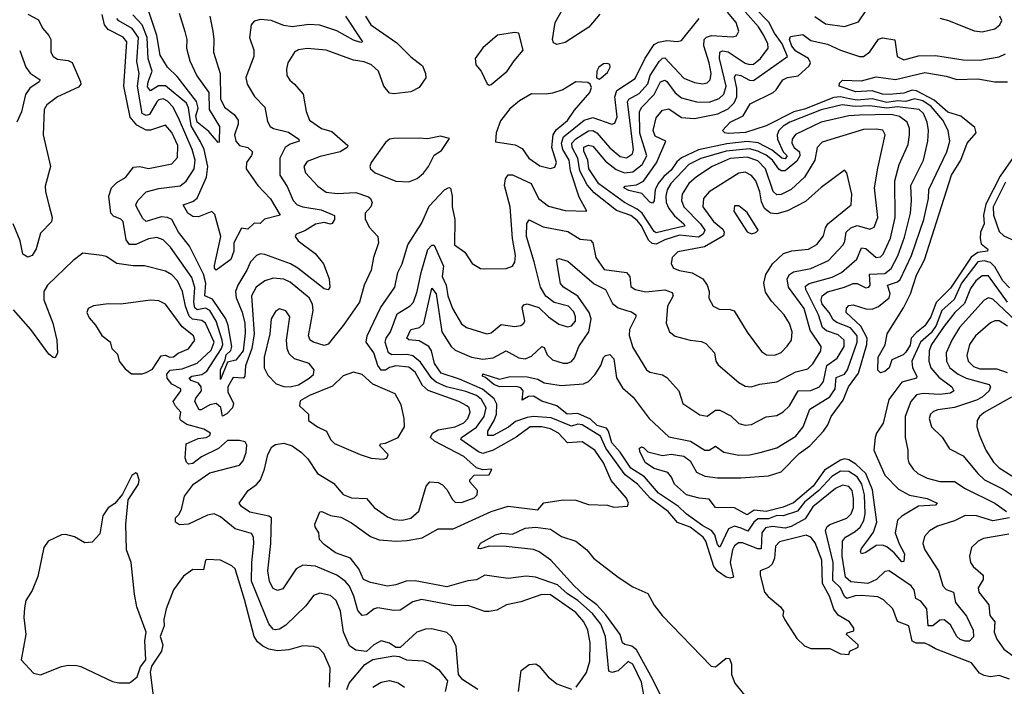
# Model space of a CAD drawing. Extents: x 1493970 to 1595317, y 729910 to 844791.
# Tile 92 of 256: x 1576527 to 1581180, y 773850 to 776999. Entities that reach past the tile are written whole.
import ezdxf

# ---------------------------------------------------------------- set-up
doc = ezdxf.new("R2010")
doc.units = 0

msp = doc.modelspace()

# ---------------------------------------------------------------- linework, layer by layer
at = {"layer": '0CON10XD'}
for points in [[(1577279.8, 777029.8), (1577306.9, 776943.1), (1577316.9, 776905), (1577315.5, 776864.5), (1577331.5, 776805), (1577364.3, 776734.3), (1577419.9, 776655), (1577422.5, 776575), (1577470.3, 776495), (1577470, 776420), (1577465, 776418), (1577421.3, 776471.3), (1577366.1, 776515), (1577358.6, 776545), (1577369.6, 776580.4), (1577363, 776613), (1577270.8, 776730.8), (1577225.3, 776775), (1577190.6, 776830.6), (1577174.3, 776925), (1577132.2, 777052.2)], [(1579269.1, 777025), (1579216.7, 776963.3), (1579105, 776891.6), (1579065, 776881.5), (1579049.3, 776889.3), (1579045.4, 776905.4), (1579057.8, 776985), (1579105, 777068.9)], [(1579875, 776577.5), (1579903.4, 776606.6), (1579915.3, 776634.7), (1579915.1, 776675.1), (1579904.8, 776725.2), (1579910.5, 776739.5), (1579935, 776735.6), (1579975, 776712.5), (1579995, 776711.3), (1580154.7, 776825), (1580129.3, 776885), (1580093.2, 776935), (1580066.5, 776986.5), (1580001.3, 777055)], [(1576565, 777025.4), (1576615, 776998.1), (1576635, 776958.6), (1576664.6, 776924.6), (1576673.3, 776905), (1576674.3, 776845), (1576684.2, 776825), (1576705, 776812.9), (1576755, 776806.7), (1576775, 776796.2), (1576814.6, 776705), (1576815, 776693.8), (1576805, 776679.5), (1576705, 776634.6), (1576655, 776596.5), (1576641.8, 776575), (1576637.3, 776455), (1576671.8, 776305), (1576647.7, 776212.3), (1576648.7, 776185), (1576664.1, 776125), (1576680.5, 776065), (1576676.7, 776043.3), (1576625, 775990), (1576605, 775916.2), (1576585, 775885.7), (1576565, 775876.9), (1576541.3, 775891.3), (1576528.8, 775955), (1576495.8, 776035)], [(1578161.1, 777015), (1578186, 776975), (1578309.6, 776889.6), (1578375, 776823.8), (1578430.4, 776780.4), (1578444.7, 776744.7), (1578445.4, 776725), (1578415, 776678.1), (1578375, 776658.8), (1578295, 776648.1), (1578275, 776651.8), (1578247.5, 776685), (1578223.1, 776755), (1578189.5, 776785), (1578155, 776799.1), (1578105, 776807.5), (1577975.5, 776854.5), (1577885, 776862.9), (1577845, 776856.7), (1577825, 776846.2), (1577793.9, 776795), (1577786.8, 776765), (1577789.2, 776735), (1577802.6, 776712.6), (1577824.7, 776694.7), (1577866.9, 776646.9), (1577880.5, 776565), (1577895.6, 776525), (1577953.6, 776485), (1578001.1, 776471.1), (1578076.9, 776405), (1578074.2, 776395), (1578040.8, 776375), (1577946.7, 776353.3), (1577885, 776328.8), (1577870, 776305), (1577876.8, 776275), (1577935, 776212.5), (1577975, 776183.8), (1578027.6, 776177.6), (1578115, 776182.7), (1578175, 776161.5), (1578185, 776154.4), (1578192.9, 776135), (1578185.5, 776115), (1578158.9, 776085), (1578158.7, 776058.7), (1578178.7, 776018.7), (1578220, 775975), (1578221.9, 775945), (1578198.6, 775875), (1578187.1, 775815), (1578154.7, 775745.3), (1578132.5, 775665), (1578054.7, 775555), (1577984.7, 775465.3), (1577965, 775460), (1577914.4, 775475), (1577900, 775485), (1577891.6, 775505), (1577913.5, 775625), (1577909.8, 775655), (1577894.7, 775685), (1577805, 775759.4), (1577775, 775773.6), (1577725, 775777.1), (1577685, 775766), (1577645, 775734.6), (1577622.2, 775695), (1577634.9, 775515.1), (1577624.5, 775445), (1577594.2, 775364.2), (1577591, 775315), (1577585, 775304.8), (1577535, 775308.3), (1577510.6, 775265), (1577509.9, 775240.1), (1577537.2, 775185), (1577532.3, 775165), (1577505, 775136.4), (1577485, 775126.7), (1577476.8, 775166.8), (1577455.4, 775185.4), (1577425, 775180.2), (1577385, 775155.2), (1577375.3, 775155.2), (1577354.8, 775195), (1577359.7, 775210.3), (1577385.1, 775244.9), (1577384.4, 775265), (1577371.1, 775281.1), (1577336.4, 775295), (1577327.8, 775305), (1577340, 775315), (1577387.7, 775322.3), (1577411.7, 775338.3), (1577480.5, 775445), (1577486.7, 775465), (1577484.3, 775485), (1577455.9, 775575), (1577425, 775624.4), (1577405, 775636.2), (1577365, 775628.4), (1577355, 775638.4), (1577349.5, 775665), (1577353.6, 775733.6), (1577340.7, 775780.7), (1577239.2, 775925), (1577205, 775959.2), (1577175, 775970.7), (1577135, 775963.5), (1577075, 775936.5), (1577045, 775936.6), (1577029.6, 775959.6), (1577016.1, 776046.1), (1577005, 776057.3), (1576970.3, 776070.3), (1576957.3, 776085), (1576947.3, 776165), (1576960.4, 776205), (1576985, 776230.4), (1577026, 776254), (1577065, 776302.8), (1577094, 776305), (1577135, 776295.3), (1577245, 776318), (1577272.7, 776347.3), (1577274.1, 776405), (1577245, 776466.7), (1577215, 776500), (1577145, 776477.1), (1577125, 776476.7), (1577080.6, 776500.6), (1577048.2, 776538.2), (1577018.9, 776685), (1577033.3, 776895), (1577015.8, 776915.8), (1576945, 776953), (1576927.4, 776975), (1576916.2, 777023.8)], [(1578066.1, 777016.1), (1578147.5, 776895), (1578138.3, 776891.7), (1578105, 776901.7), (1578025.8, 776945.8), (1577945, 776973), (1577893.9, 776976.1), (1577814.7, 776965.3), (1577775, 776971.8), (1577715, 776995.5), (1577665, 776999.2), (1577635, 776992), (1577620, 776975), (1577612.2, 776915), (1577632.5, 776855), (1577633.6, 776825), (1577595.8, 776725.8), (1577601.4, 776695), (1577636.7, 776636.7), (1577685.3, 776585.3), (1577698.5, 776518.5), (1577711.1, 776495), (1577725.8, 776485), (1577797.6, 776467.6), (1577846.5, 776435), (1577847.1, 776425), (1577805, 776410.3), (1577781.6, 776395), (1577755.9, 776345), (1577756.7, 776265), (1577791, 776211), (1577819.3, 776145), (1577838.5, 776125), (1577865.2, 776115.2), (1577951, 776101), (1578014.4, 776074.4), (1578014.4, 776055), (1578003.4, 776036.6), (1577995, 776033.5), (1577965, 776041.2), (1577925, 776032.7), (1577875, 776000.8), (1577833.7, 775986.4), (1577828.1, 775975), (1577843.1, 775955), (1577922.7, 775895), (1577962.9, 775845), (1577990, 775775), (1577992.9, 775735), (1577985, 775722), (1577965, 775726.7), (1577840.8, 775825), (1577806.8, 775845), (1577685, 775890.2), (1577665, 775892.3), (1577645.5, 775885), (1577618, 775855), (1577600.8, 775815), (1577557.2, 775745), (1577547.3, 775715), (1577549.2, 775685), (1577577.6, 775617.7), (1577591.2, 775565), (1577591.9, 775518.1), (1577582.9, 775435), (1577548.9, 775391.1), (1577509.5, 775380.5), (1577475, 775298.8), (1577475.3, 775345), (1577498.4, 775391.6), (1577503, 775415), (1577523.8, 775436.2), (1577529.6, 775455), (1577512, 775555), (1577501.3, 775585), (1577438.5, 775678.5), (1577402.2, 775695), (1577407.1, 775755), (1577395, 775796.7), (1577329.5, 775929.5), (1577276.4, 775995), (1577245.9, 776055), (1577225.7, 776065), (1577195, 776067.3), (1577125, 776046.2), (1577109.2, 776059.2), (1577079.2, 776115), (1577076.2, 776125), (1577084.6, 776145), (1577124.7, 776185.3), (1577185, 776201.1), (1577285, 776214.8), (1577314.1, 776235.9), (1577350.6, 776295), (1577356.4, 776335), (1577341.6, 776385), (1577282.6, 776525), (1577252.5, 776585), (1577225, 776614.8), (1577205, 776625.2), (1577185, 776620.5), (1577175, 776611.1), (1577139.4, 776550.6), (1577125, 776545.9), (1577106, 776556), (1577083.6, 776685), (1577090.6, 776745), (1577080.9, 776800.9), (1577087.8, 776915), (1577057.8, 776957.8), (1576995, 776993), (1576985.5, 777005)], [(1577424.6, 777015), (1577439.5, 776945), (1577444.8, 776905), (1577442, 776845), (1577473.9, 776745), (1577475, 776624.5), (1577495, 776585.3), (1577540.5, 776550.5), (1577559.6, 776525), (1577559.3, 776505), (1577541.4, 776455), (1577547.8, 776425), (1577565, 776404.1), (1577605.5, 776394.5), (1577627.6, 776375), (1577622.5, 776357.5), (1577598.4, 776325), (1577596.5, 776295), (1577651.6, 776215), (1577712.6, 776152.6), (1577757.1, 776075), (1577683.8, 776056.2), (1577663.6, 776036.4), (1577635, 776037.9), (1577605, 776008.6), (1577575, 776014.4), (1577538.3, 775945), (1577537.9, 775905), (1577525, 775866.5), (1577455, 775815.8), (1577447.1, 775825), (1577447.5, 775837.5), (1577477.9, 775975), (1577449, 776079), (1577435, 776092.2), (1577371.9, 776068.1), (1577345, 776069), (1577320.7, 776085), (1577300, 776125), (1577345, 776140.8), (1577365, 776155.3), (1577408.9, 776255), (1577415.7, 776305), (1577398.8, 776385), (1577381.8, 776421.8), (1577337, 776497), (1577325, 776582.9), (1577315, 776605.2), (1577216.4, 776686.4), (1577183.3, 776686.7), (1577145, 776662.1), (1577131, 776681), (1577133.3, 776705), (1577152.2, 776755), (1577133.9, 776813.9), (1577129.5, 776915), (1577105, 776975.2), (1577061.6, 777021.6)], [(1579184.2, 773885), (1579205.4, 773915), (1579221.3, 773968.7), (1579222.4, 774055), (1579212.2, 774115), (1579193, 774155), (1579155, 774198), (1579035, 774282.2), (1578995, 774283.5), (1578895, 774248.2), (1578826.7, 774235), (1578780.9, 774209.1), (1578745, 774203.5), (1578725, 774203.6), (1578645, 774230.8), (1578585, 774230.7), (1578425, 774260.3), (1578385, 774248.4), (1578325, 774209.2), (1578295, 774207.4), (1578219.6, 774220.4), (1578202.5, 774215), (1578165, 774187.9), (1578145, 774184.5), (1578125, 774208.6), (1578106.5, 774275), (1578085, 774323.5), (1578065, 774346), (1578024.7, 774374.7), (1577925, 774417.4), (1577865, 774421.9), (1577833.6, 774405), (1577770.2, 774309.8), (1577745, 774302.5), (1577725, 774311.1), (1577706.8, 774345), (1577698.6, 774395), (1577713.8, 774525), (1577716.2, 774645), (1577703.7, 774653.6), (1577615, 774673.2), (1577575, 774698.9), (1577564.4, 774715), (1577606, 774775), (1577646.3, 774803.6), (1577664.7, 774825.3), (1577683.8, 774875), (1577699.6, 774945), (1577718.3, 774981.7), (1577735, 774991.8), (1577775, 774998.8), (1577815, 774985.5), (1577858.9, 774955), (1577888.2, 774925), (1577934.5, 774855), (1578010.2, 774810.2), (1578055.7, 774755.7), (1578095, 774740.6), (1578166.4, 774736.4), (1578202.2, 774695), (1578265, 774650.4), (1578295, 774637.8), (1578334.7, 774634.7), (1578375.6, 774644.4), (1578412.6, 774677.4), (1578447.3, 774795), (1578465, 774815.6), (1578505, 774813.3), (1578525, 774802.2), (1578545, 774779.4), (1578571.5, 774731.5), (1578585, 774720), (1578615, 774718.4), (1578675, 774739.7), (1578688.7, 774755), (1578690, 774775), (1578654.4, 774815), (1578654.5, 774825.5), (1578675, 774846.9), (1578745, 774848.8), (1578757.5, 774875), (1578715, 774871.9), (1578685, 774881.1), (1578625, 774935.2), (1578487.2, 775007.2), (1578468.5, 775025), (1578478.2, 775045), (1578505, 775061.2), (1578585, 775075.2), (1578625.3, 775095), (1578645.2, 775115), (1578656.2, 775145), (1578650.7, 775165), (1578640.4, 775175), (1578601.5, 775195), (1578457.1, 775247.1), (1578430.9, 775270.9), (1578395, 775333.1), (1578365, 775357.1), (1578305, 775363.6), (1578275, 775356.4), (1578255, 775343.2), (1578235, 775344), (1578219.6, 775365), (1578199.8, 775425), (1578163.3, 775475), (1578169.3, 775505), (1578232, 775638), (1578299.6, 775735), (1578314.5, 775805), (1578334.7, 775845.3), (1578360.4, 775935), (1578425, 776036.7), (1578462.6, 776117.4), (1578535, 776194.7), (1578555, 776205.6), (1578563.2, 776203.2), (1578571.2, 776165), (1578570.5, 776115), (1578583.6, 776055), (1578582.1, 775935), (1578630.4, 775900.4), (1578665, 775847.5), (1578705, 775824.2), (1578725, 775821.4), (1578825, 775823.3), (1578855, 775834.3), (1578866.8, 775853.2), (1578870, 775885), (1578855.6, 775965), (1578844.8, 776115), (1578818.1, 776215), (1578823, 776247), (1578835, 776265.6), (1578855, 776266.1), (1578944.6, 776225), (1578979.3, 776155), (1579025, 776118.7), (1579105, 776097.2), (1579207.5, 776095), (1579170.6, 776160.6), (1579129.8, 776285), (1579123.3, 776335), (1579093.6, 776386.4), (1579087.1, 776415), (1579096.4, 776445), (1579195, 776523.6), (1579235, 776536.7), (1579324.5, 776505.5), (1579339.4, 776510.6), (1579350.3, 776539.7), (1579339.7, 776635), (1579348.1, 776665), (1579435, 776721.8), (1579482.2, 776817.8), (1579525, 776882.4), (1579545, 776893.2), (1579585, 776900.5), (1579635, 776895.4), (1579655, 776900), (1579738.2, 777005)], [(1579481.9, 773775), (1579465, 773869.5), (1579425, 773954.1), (1579402.4, 773967.6), (1579355, 773923.3), (1579325.3, 773915.3), (1579310.8, 773920.9), (1579295.8, 774085), (1579273.4, 774143.4), (1579234.1, 774194.1), (1579165, 774255.7), (1579115, 774286), (1579068.6, 774328.6), (1578965, 774365.7), (1578919.7, 774370.3), (1578835, 774358.9), (1578725, 774375.4), (1578685, 774352.5), (1578645, 774347.4), (1578545, 774320.2), (1578395, 774348.4), (1578353.5, 774346.5), (1578305, 774328.5), (1578265, 774323.1), (1578185, 774339.5), (1578152.2, 774355), (1578129.4, 774405), (1578090.8, 774455), (1578019.7, 774479.7), (1577965, 774519.2), (1577943.3, 774543.3), (1577940, 774575), (1577922.6, 774602.6), (1577921.2, 774615), (1577945, 774673.3), (1577955, 774675.6), (1577995, 774656.7), (1578045, 774648.2), (1578095, 774622.5), (1578185, 774557.5), (1578225, 774541.9), (1578305.8, 774535.8), (1578358.6, 774538.6), (1578428.8, 774551.2), (1578505, 774593.5), (1578575, 774594.2), (1578754.2, 774675.8), (1578835, 774700.4), (1578976, 774684), (1579003.3, 774716.7), (1579095, 774731.2), (1579155, 774728.6), (1579215, 774708), (1579305, 774706.2), (1579335, 774696.2), (1579399.3, 774700.7), (1579403.8, 774715), (1579395, 774738.8), (1579322.6, 774822.6), (1579285, 774905.4), (1579245, 774965.2), (1579185, 775005.3), (1579115, 775000.7), (1579072.5, 775045), (1579035, 775065.7), (1578995, 775075.9), (1578939.6, 775075), (1578872.9, 775027.1), (1578765, 774965.2), (1578715, 774950.2), (1578695, 774956.8), (1578611.9, 775015), (1578615.3, 775025), (1578685, 775073.7), (1578721.2, 775125), (1578731.8, 775165), (1578708.9, 775205), (1578685, 775222.8), (1578635, 775242.9), (1578544, 775264), (1578495, 775286.6), (1578474.6, 775304.6), (1578421, 775381), (1578385, 775411.2), (1578357.8, 775417.8), (1578285.9, 775415.9), (1578269.2, 775425), (1578254.3, 775475), (1578258.9, 775495), (1578278.8, 775525), (1578310.6, 775609.4), (1578372.3, 775647.7), (1578388.1, 775665), (1578405.4, 775714.6), (1578424.8, 775805), (1578455, 775913.3), (1578475, 775933.5), (1578485, 775933.3), (1578530, 775835), (1578523.5, 775785), (1578542, 775745), (1578550.2, 775695), (1578571.6, 775635), (1578615, 775561.9), (1578638.8, 775545), (1578735, 775515.4), (1578755, 775519.6), (1578801.5, 775558.5), (1578865, 775549.6), (1578895, 775553.5), (1578910, 775565), (1578913.6, 775576.4), (1578901.2, 775638.8), (1578908.9, 775651.1), (1578925, 775656.7), (1578979.5, 775639.5), (1579025, 775595.5), (1579075, 775560), (1579115, 775548.5), (1579135, 775552.9), (1579152.9, 775575), (1579154, 775595), (1579145, 775618.9), (1579120, 775645), (1579052.8, 775662.8), (1579012.4, 775692.4), (1578988, 775735), (1578958.3, 775855), (1578922.2, 775975), (1578923.2, 776036.8), (1578935, 776053.1), (1579000.2, 776020.2), (1579117.7, 775997.7), (1579175, 775962.3), (1579225, 775957.5), (1579235.3, 775945), (1579248.9, 775875), (1579288.2, 775818.2), (1579394.4, 775804.4), (1579409.5, 775785), (1579415, 775739.2), (1579436, 775725), (1579485, 775712.9), (1579575, 775722.5), (1579610, 775710), (1579614.5, 775695), (1579588, 775645), (1579581.5, 775565), (1579597.1, 775525), (1579625, 775503.5), (1579695, 775485.4), (1579749.1, 775479.1), (1579769.1, 775469.1), (1579810, 775425), (1579816, 775385), (1579828, 775368), (1579925.7, 775285), (1579955, 775268.2), (1579984, 775264), (1580025, 775276.6), (1580105, 775287.5), (1580195, 775335.3), (1580250.8, 775349.2), (1580275, 775373.8), (1580312.4, 775435), (1580314.1, 775455), (1580262.2, 775532.2), (1580234.8, 775635), (1580160.4, 775735), (1580154.4, 775775), (1580165.4, 775794.6), (1580182.9, 775807.1), (1580265, 775823.5), (1580348.8, 775861.2), (1580418, 775935), (1580426.8, 775953.2), (1580432.9, 775995), (1580455, 776015.2), (1580485, 776026.7), (1580545, 776008.9), (1580565, 776019.5), (1580582.4, 776065), (1580566.7, 776205), (1580582.8, 776297.2), (1580617.5, 776455), (1580606.6, 776476.6), (1580575, 776482.4), (1580515, 776479.4), (1580319, 776421), (1580296, 776395), (1580284.7, 776335), (1580236, 776255), (1580173.1, 776196.9), (1580125, 776172.5), (1580105, 776171.9), (1580087.1, 776187.1), (1580051.1, 776295), (1580015, 776332.3), (1579965, 776350.2), (1579885, 776343.2), (1579799.1, 776305), (1579725, 776256.7), (1579689, 776225), (1579657.5, 776175), (1579654, 776145), (1579665.6, 776115), (1579744.7, 776034.7), (1579764.1, 776005), (1579756, 775985), (1579735, 775971.9), (1579645, 775980.4), (1579575, 775958.5), (1579535, 775938.1), (1579515, 775941.2), (1579498.1, 775958.1), (1579464.9, 776024.9), (1579445, 776050.4), (1579415, 776073.8), (1579347.6, 776097.6), (1579241, 776181), (1579208.5, 776218.5), (1579174.4, 776285), (1579164.7, 776345), (1579138.3, 776395), (1579136.7, 776415), (1579155, 776436.8), (1579215, 776474.2), (1579235, 776476.1), (1579254.8, 776465), (1579315, 776393.8), (1579365, 776353.3), (1579395, 776346.8), (1579422.8, 776365), (1579427.6, 776385), (1579398.4, 776611.6), (1579405.8, 776624.2), (1579455, 776650.2), (1579495, 776695.4), (1579506.2, 776735), (1579548.9, 776801.1), (1579565, 776817.1), (1579575, 776818.1), (1579665, 776722.8), (1579715, 776702.5), (1579755, 776695.4), (1579775, 776700), (1579789.6, 776715), (1579794.2, 776745), (1579785.5, 776795), (1579759.4, 776875), (1579761, 776905), (1579773.2, 776916.8), (1579796.3, 776923.7), (1579895, 776918.4), (1579915, 776922.5), (1579925.4, 776945), (1579912.8, 776985), (1579871.6, 777035)], [(1580824.8, 774044.8), (1580804.3, 774054.3), (1580763.9, 774053.9), (1580745, 774062.4), (1580728.2, 774135), (1580675.3, 774155.3), (1580653.3, 774215), (1580608.8, 774258.8), (1580581.7, 774271.7), (1580505, 774278.9), (1580475, 774277.1), (1580435, 774264.8), (1580424, 774274), (1580405, 774315.2), (1580369.8, 774349.8), (1580371.2, 774435), (1580334.1, 774585.9), (1580342.7, 774605), (1580355, 774614.2), (1580435, 774643.5), (1580456.5, 774665), (1580466.5, 774695), (1580466.6, 774736.5), (1580460.6, 774775), (1580445, 774793.8), (1580415, 774800.2), (1580382.9, 774785), (1580275, 774697), (1580238.6, 774641.4), (1580173.2, 774605), (1580145, 774596.4), (1580085, 774604.2), (1580051.7, 774598.3), (1580034.5, 774575), (1580031.2, 774498.8), (1580015, 774499), (1579941.9, 774528.1), (1579923.2, 774526.8), (1579905, 774514), (1579895, 774494.4), (1579883.7, 774435), (1579900.4, 774365), (1579885, 774360.2), (1579865, 774365.9), (1579824, 774394), (1579806.9, 774415), (1579768.9, 774535), (1579756.2, 774555), (1579695, 774601.4), (1579635, 774623.4), (1579591.1, 774675), (1579507.7, 774737.7), (1579446.2, 774805), (1579388.3, 774848.3), (1579296.4, 774975), (1579271, 775031), (1579185, 775085.1), (1579165, 775088.2), (1579135, 775078), (1579037.7, 775117.7), (1578955, 775123.8), (1578925, 775119.4), (1578869.3, 775100.7), (1578836.7, 775073.2), (1578765, 775034.6), (1578739.6, 775035), (1578738.4, 775055), (1578769.7, 775105), (1578779.3, 775135), (1578781.8, 775181.9), (1578768.3, 775208.3), (1578713.5, 775253.5), (1578605, 775300.3), (1578518.7, 775328.7), (1578487.2, 775375), (1578473.2, 775435), (1578460.2, 775455), (1578415, 775481.7), (1578365.8, 775485.8), (1578356.1, 775495), (1578374.8, 775535.2), (1578415.8, 775544.2), (1578436.5, 775563.5), (1578475, 775730), (1578495, 775703.3), (1578521.3, 775525), (1578566.1, 775455), (1578585, 775438.4), (1578662.2, 775405), (1578715, 775395.6), (1578765, 775401.8), (1578825, 775434.1), (1578885, 775401.8), (1578915, 775396.6), (1578945, 775409.1), (1578995, 775454.6), (1579005, 775450.8), (1579018.8, 775415), (1579045, 775392.7), (1579095, 775375.9), (1579115, 775376), (1579135.2, 775384.8), (1579148.3, 775401.7), (1579169.7, 775455), (1579216.2, 775523.8), (1579227.2, 775585), (1579217.3, 775615), (1579165, 775693), (1579096, 775736), (1579083.1, 775753.1), (1579064.3, 775865), (1579075, 775870.5), (1579117.5, 775857.5), (1579241, 775751), (1579294.8, 775724.8), (1579328.5, 775658.5), (1579355, 775638.4), (1579394.8, 775624.8), (1579418.8, 775618.8), (1579437.8, 775605), (1579438.5, 775595), (1579408.9, 775535), (1579406.8, 775506.8), (1579425, 775450), (1579489.2, 775345), (1579505, 775334.5), (1579565, 775320.8), (1579585, 775308.6), (1579641.9, 775245), (1579661.4, 775185), (1579741.5, 775131.5), (1579775, 775126.4), (1579815, 775153.9), (1579835, 775154.7), (1579887.3, 775127.3), (1579925, 775091.1), (1579955, 775082.9), (1579985, 775087.3), (1580055, 775123.5), (1580105, 775129.5), (1580135, 775146.5), (1580165.2, 775174.8), (1580205, 775246.2), (1580265, 775247.9), (1580306.3, 775265), (1580325, 775290), (1580341.8, 775365), (1580390.5, 775399.5), (1580422.5, 775455), (1580423, 775485), (1580395, 775509.5), (1580339.6, 775529.6), (1580321.1, 775545), (1580302.4, 775605), (1580241.2, 775725), (1580240.7, 775739.3), (1580257.1, 775752.9), (1580366.8, 775783.2), (1580410, 775805), (1580482.8, 775867.2), (1580505, 775921.9), (1580525, 775918.1), (1580575, 775875.9), (1580595, 775879.1), (1580608.1, 775891.9), (1580642.7, 775967.3), (1580664.1, 776065), (1580662.3, 776237.7), (1580683.3, 776315), (1580725, 776410), (1580731.4, 776455), (1580731.6, 776485), (1580721.6, 776515), (1580685, 776541.5), (1580645, 776550.6), (1580495, 776547.4), (1580445, 776544.5), (1580315, 776514.4), (1580193.7, 776456.3), (1580177.2, 776435), (1580175.2, 776415), (1580186.2, 776395), (1580211.6, 776375), (1580213.3, 776355), (1580199.6, 776330.4), (1580145, 776284.8), (1580125, 776285.2), (1580115, 776292.4), (1580084.2, 776335), (1580055, 776359.2), (1580015, 776378.3), (1579975, 776388.3), (1579865, 776377.7), (1579745, 776343.4), (1579688.3, 776315), (1579604.5, 776225), (1579586.9, 776195), (1579580.6, 776165), (1579582.3, 776135), (1579595, 776106.3), (1579621.9, 776071.9), (1579664.7, 776035), (1579670.6, 776025), (1579666.8, 776023.2), (1579535, 775991.7), (1579525, 775997.6), (1579467.8, 776085), (1579444.4, 776104.4), (1579385.2, 776135), (1579263.1, 776223.1), (1579215.9, 776295), (1579211.1, 776335), (1579192.8, 776377.2), (1579193.3, 776396.7), (1579215, 776406), (1579235, 776400.7), (1579295, 776330.2), (1579345, 776291.8), (1579385, 776276.2), (1579425, 776280.5), (1579467.8, 776315), (1579490.4, 776355), (1579457.7, 776462.3), (1579456.2, 776565), (1579466.2, 776585), (1579525, 776645.7), (1579555, 776704.7), (1579575, 776713.1), (1579585, 776707.3), (1579625, 776653), (1579655, 776630.2), (1579725, 776610.7), (1579785, 776609.2), (1579832.6, 776627.4), (1579855, 776646.7), (1579865.7, 776684.3), (1579856.6, 776725), (1579834.2, 776815.8), (1579835.2, 776844.8), (1579848.8, 776851.2), (1579875, 776847.3), (1579955, 776793.7), (1579975, 776786.5), (1579995, 776788.4), (1580027.9, 776815), (1580064.7, 776865), (1580062.5, 776885), (1580043.7, 776925), (1580018.3, 776965), (1579956.8, 777035)], [(1580284.3, 777014.3), (1580335, 776980), (1580425, 776966), (1580490.6, 776989.4), (1580527.2, 777042.8)], [(1580875.5, 777005.5), (1580915.5, 776995.5), (1581036.9, 776946.9), (1581075, 776940.8), (1581135, 776956.5), (1581158.6, 776975), (1581168.6, 776995), (1581159.2, 777015)], [(1578745, 776690), (1578755, 776692.5), (1578830, 776755), (1578863.1, 776805), (1578906.7, 776855), (1578885, 776935.6), (1578865, 776939.1), (1578784.7, 776925.3), (1578715, 776865.7), (1578678.8, 776815), (1578682, 776785), (1578708, 776755), (1578736.7, 776696.7), (1578745, 776690)], [(1581205, 775732.5), (1581172.9, 775765), (1581135, 775830.7), (1581115, 775851.2), (1581085, 775860.1), (1581054.4, 775855), (1580978.2, 775755), (1580943.1, 775676.9), (1580885.3, 775624.8), (1580858.2, 775555), (1580835, 775519), (1580784, 775476), (1580743.3, 775385), (1580746.2, 775353.8), (1580765.8, 775315), (1580765.5, 775305), (1580695, 775286.7), (1580634.3, 775205), (1580607.3, 775092.7), (1580575.5, 775045), (1580569, 775025), (1580563, 774965), (1580615, 774847.7), (1580680.5, 774780.5), (1580732.6, 774752.6), (1580815, 774736.4), (1580862, 774715), (1580855.3, 774704.7), (1580775, 774700.4), (1580695.7, 774654.3), (1580675.8, 774634.2), (1580664, 774575), (1580682.3, 774522.3), (1580707.5, 774475), (1580705, 774440), (1580695, 774437.5), (1580660.1, 774480.1), (1580625, 774508), (1580605, 774515.9), (1580575, 774514.4), (1580525, 774482.1), (1580505, 774476), (1580500.9, 774485), (1580505, 774500), (1580538.4, 774545), (1580561.4, 774578.6), (1580576.9, 774625), (1580557.5, 774777.5), (1580524.9, 774854.9), (1580478.8, 774898.8), (1580445, 774920.4), (1580425, 774924.1), (1580405, 774918.5), (1580329.5, 774870.5), (1580276.7, 774795), (1580183.6, 774716.4), (1580135, 774696.6), (1580055, 774675.6), (1579998.3, 774681.7), (1579965, 774660.2), (1579905, 774692.7), (1579815, 774694.5), (1579785, 774734.1), (1579737.9, 774737.9), (1579677.7, 774755), (1579620.7, 774805), (1579607.8, 774837.7), (1579589.7, 774859.7), (1579525, 774878.2), (1579484.5, 774905), (1579457.3, 774957.3), (1579455.7, 774974.3), (1579465, 774980.6), (1579476.9, 774976.9), (1579495, 774957.5), (1579565, 774940.8), (1579605.7, 774945.7), (1579665, 774936.2), (1579695.3, 774915), (1579725, 774861.1), (1579765, 774842.6), (1579825, 774834.6), (1579935, 774834), (1580065, 774844.7), (1580125, 774862.5), (1580211.2, 774948.8), (1580260.3, 774985), (1580326.2, 775055), (1580346.2, 775085), (1580361.6, 775125), (1580418.1, 775201.9), (1580444, 775265), (1580491.2, 775328.8), (1580530.4, 775465), (1580532.2, 775495), (1580501.1, 775551.1), (1580432.9, 775615), (1580433.5, 775636.5), (1580445, 775648.8), (1580465, 775651.3), (1580525, 775632.5), (1580555, 775631.3), (1580585, 775644.2), (1580636.2, 775685), (1580641.1, 775705), (1580627.6, 775745), (1580675, 775760.6), (1580688.2, 775771.8), (1580741, 775885), (1580800.2, 776055), (1580822.4, 776155), (1580823, 776197), (1580908.9, 776375), (1580922.7, 776425), (1580914.7, 776475), (1580889.8, 776525), (1580835, 776588.9), (1580794.8, 776615), (1580755, 776624.5), (1580715, 776612.8), (1580675, 776616), (1580625, 776607.8), (1580555, 776625.7), (1580485, 776619.4), (1580448.2, 776625), (1580405, 776635.2), (1580375, 776631.6), (1580235, 776576.7), (1580185, 776563.4), (1580055, 776498.2), (1579956.5, 776466.5), (1579875, 776461.2), (1579858.8, 776465), (1579848.8, 776475), (1579884.9, 776515.1), (1579945.8, 776544.2), (1579978.8, 776601.2), (1580087.5, 776655), (1580102.5, 776667.5), (1580132.7, 776715), (1580155, 776726.5), (1580205.8, 776734.2), (1580258.3, 776781.7), (1580264.2, 776795), (1580254.4, 776815), (1580195, 776851), (1580175, 776874.4), (1580164, 776905), (1580170, 776920), (1580228.2, 776928.2), (1580265, 776901.4), (1580345, 776883.8), (1580405, 776854.4), (1580494.8, 776824.8), (1580515, 776825.3), (1580545, 776847.8), (1580585, 776906.5), (1580605, 776913.2), (1580663.1, 776903.1), (1580673.3, 776825), (1580705, 776809.6), (1580775, 776827.9), (1580855, 776830.5), (1580985, 776809.1), (1581065, 776807.6), (1581155, 776823.5), (1581185, 776837.5)], [(1576526.6, 776853.4), (1576555.2, 776775.2), (1576576.2, 776746.1), (1576623.3, 776715), (1576619.1, 776705), (1576574.5, 776675.5), (1576554.8, 776645.2), (1576535.9, 776564.1), (1576512.9, 776515)], [(1579265, 776717.5), (1579275, 776723.8), (1579305, 776750), (1579316.7, 776775), (1579315, 776787.5), (1579305, 776792.5), (1579285, 776790), (1579263.3, 776775), (1579253.8, 776755), (1579252.5, 776725), (1579265, 776717.5)], [(1581222.1, 776347.8), (1581159.9, 776260.1), (1581093.1, 776126.9), (1581080.9, 776075), (1581084.6, 776035), (1581067.6, 775995), (1581065.1, 775965.1), (1581070.4, 775940.4), (1581101.5, 775915), (1581100.8, 775905), (1581055, 775899.1), (1581022.6, 775877.3), (1580925, 775730.6), (1580857.3, 775662.7), (1580832.5, 775595), (1580805, 775552), (1580765, 775520.6), (1580740.4, 775495), (1580735, 775460.9), (1580715, 775428.2), (1580701.9, 775415), (1580648.5, 775391.5), (1580635.6, 775355), (1580615, 775336.7), (1580595, 775330), (1580582.5, 775342.5), (1580583.3, 775405), (1580616.6, 775463.4), (1580625.8, 775514.2), (1580702.9, 775637.1), (1580736.5, 775703.5), (1580765, 775791.5), (1580802.2, 775865), (1580930.6, 776265), (1580973.8, 776335), (1581003.9, 776415), (1581046.3, 776465), (1581040.4, 776490.4), (1580975, 776542.7), (1580912.8, 776562.8), (1580848.5, 776618.5), (1580765, 776663), (1580745, 776665.5), (1580705, 776651.4), (1580635, 776644.9), (1580605, 776647.4), (1580555, 776663.5), (1580478.5, 776658.5), (1580398.8, 776685), (1580401.7, 776698.3), (1580415, 776712.5), (1580505, 776710), (1580575, 776728.9), (1580665, 776716.3), (1580805, 776749.3), (1580905, 776732.9), (1580955, 776716.8), (1581055, 776720.2), (1581135.2, 776704.8), (1581195, 776705.9)], [(1579035, 776295.8), (1579055, 776302), (1579063.5, 776325), (1579041.5, 776395), (1579047.5, 776455), (1579062.1, 776477.9), (1579115, 776522.2), (1579148.9, 776571.1), (1579221.2, 776655), (1579229.3, 776679.3), (1579222.5, 776695), (1579211.7, 776701.7), (1579155, 776705.8), (1579093, 776667), (1579045, 776651.5), (1579015, 776646.7), (1578945, 776649.1), (1578888.9, 776615), (1578842.6, 776577.4), (1578799.2, 776520.8), (1578778, 776465), (1578775, 776422.5), (1578867.9, 776407.9), (1578900.7, 776390.7), (1578932.9, 776345), (1578985, 776308.2), (1579035, 776295.8)], [(1581203.8, 774645), (1581125, 774631.7), (1581048, 774655), (1580995, 774656.2), (1580945, 774631.1), (1580864.4, 774605.6), (1580825.7, 774585), (1580802.4, 774557.6), (1580795.4, 774525), (1580804.1, 774495), (1580868.3, 774395), (1580888.8, 774325), (1580905, 774307.8), (1580939.6, 774295), (1580948.9, 774245), (1581001.8, 774181.8), (1581032.7, 774115), (1581035, 774083.5), (1581015, 774063.1), (1580995, 774062.3), (1580970.7, 774070.7), (1580955.9, 774085), (1580925, 774140.2), (1580895, 774163.8), (1580875, 774161.8), (1580841.4, 774135), (1580820, 774135), (1580813.3, 774215), (1580785, 774252.7), (1580761.3, 774265), (1580754.3, 774305), (1580739.5, 774325), (1580635, 774395.4), (1580615, 774392.7), (1580576.4, 774355), (1580535, 774335.9), (1580455, 774342.7), (1580428.8, 774365), (1580414.3, 774465), (1580415.2, 774535), (1580430, 774555), (1580475, 774580.9), (1580498.1, 774601.9), (1580516.7, 774633.3), (1580522.7, 774665), (1580518.5, 774755), (1580506.7, 774805), (1580485, 774839.8), (1580445, 774864.2), (1580405, 774865.9), (1580365, 774840.8), (1580303.9, 774775), (1580235, 774719.9), (1580203, 774677), (1580135, 774655.3), (1580105, 774656.3), (1580065, 774640.3), (1580015, 774641.1), (1579996, 774625), (1579967.9, 774582.1), (1579936.5, 774596.5), (1579905, 774605.8), (1579876.8, 774593.2), (1579835, 774506.5), (1579825, 774520), (1579811.2, 774565), (1579795.7, 774585.7), (1579755, 774608.6), (1579676.1, 774665), (1579639.6, 774699.6), (1579545, 774761.7), (1579480.1, 774840.1), (1579415, 774879.7), (1579365.1, 774955.1), (1579325, 775000), (1579310, 775055), (1579300, 775070), (1579255, 775082.6), (1579225, 775111.3), (1579165, 775138.9), (1579114.2, 775135), (1579065, 775175.4), (1578995, 775196.7), (1578955, 775219.7), (1578930.9, 775219.1), (1578901.1, 775201.1), (1578906.1, 775245), (1578895, 775260.4), (1578875, 775266.8), (1578794.4, 775265), (1578768.2, 775275), (1578728.4, 775308.4), (1578714.4, 775315), (1578714.7, 775325.3), (1578795, 775301.1), (1578845, 775313.2), (1578925, 775311.9), (1578975, 775300), (1579005, 775283.9), (1579085, 775270.7), (1579191.6, 775278.4), (1579215, 775290), (1579245, 775320.5), (1579272.7, 775365), (1579285, 775403.8), (1579295, 775413.3), (1579315, 775416.7), (1579335, 775396), (1579346.5, 775306.5), (1579375, 775259.6), (1579425.3, 775215.3), (1579501.6, 775115), (1579595, 775028.4), (1579697.3, 775007.3), (1579765, 774965.3), (1579785, 774966), (1579815, 774984.5), (1579855, 774955.3), (1579925, 774942.4), (1579975, 774943.1), (1580026.3, 774953.7), (1580105, 774977.1), (1580195, 775031.6), (1580228.6, 775075), (1580260.8, 775159.2), (1580355, 775216.5), (1580380.6, 775255), (1580385, 775308.2), (1580424.7, 775325), (1580438.5, 775345), (1580485.1, 775474.9), (1580483.8, 775505), (1580452.5, 775542.5), (1580387.7, 775567.7), (1580370.5, 775580.5), (1580352.4, 775615), (1580319.7, 775655), (1580314.9, 775675.1), (1580319.7, 775695), (1580345, 775713.4), (1580425, 775734.8), (1580465, 775752.6), (1580485, 775752.4), (1580525, 775731.6), (1580539.4, 775735), (1580546.6, 775745), (1580543.3, 775796.7), (1580615, 775800.1), (1580646, 775824), (1580677.3, 775882.7), (1580708.9, 775971.1), (1580737, 776085), (1580741.6, 776145), (1580737.4, 776215), (1580798.3, 776335), (1580819.2, 776425), (1580821, 776475), (1580814.8, 776515), (1580798.7, 776555), (1580776.9, 776575), (1580675, 776587.8), (1580625, 776580.8), (1580545, 776592), (1580475, 776588.4), (1580412.9, 776597.1), (1580315, 776573.8), (1580165.8, 776515), (1580135, 776496.5), (1580114.8, 776475), (1580107, 776455), (1580107.8, 776435), (1580135.2, 776375.2), (1580153.3, 776355), (1580145, 776342), (1580128.6, 776345), (1580082.7, 776382.7), (1580017.2, 776417.2), (1579965, 776423.1), (1579867.9, 776412.2), (1579735, 776383.5), (1579654.2, 776345.8), (1579631.9, 776328.1), (1579605, 776287.8), (1579571.2, 776258.8), (1579544.7, 776225.3), (1579529.2, 776195), (1579525, 776142.5), (1579518, 776132), (1579505, 776137.5), (1579467.4, 776177.4), (1579405, 776191.4), (1579381.4, 776205), (1579387.5, 776212.5), (1579441.1, 776218.9), (1579475, 776236.7), (1579536.8, 776323.2), (1579580.9, 776425), (1579529.2, 776449.2), (1579519.7, 776475), (1579534.2, 776535), (1579565, 776572.1), (1579595, 776578.2), (1579655, 776536.3), (1579715, 776531.5), (1579826.3, 776553.7), (1579875, 776577.5)], [(1578365, 776233.1), (1578405, 776248.9), (1578435.4, 776274.6), (1578458.9, 776305), (1578485, 776358.6), (1578519.5, 776380.5), (1578557.5, 776437.5), (1578515, 776448), (1578454.3, 776435.7), (1578415, 776440), (1578293.1, 776436.9), (1578275, 776434.2), (1578255, 776419.2), (1578188.5, 776325), (1578181.9, 776305), (1578184.6, 776294.6), (1578206, 776275), (1578305, 776235.4), (1578365, 776233.1)], [(1580095, 775414.6), (1580125, 775426.7), (1580154.1, 775455.9), (1580173.6, 775485), (1580177.2, 775525), (1580165, 775564.3), (1580138.8, 775605), (1580078.9, 775668.9), (1580051.2, 775711.2), (1580044, 775755), (1580052.5, 775795), (1580084, 775846), (1580135.6, 775894.4), (1580175, 775907.1), (1580254.6, 775914.6), (1580293.4, 775936.6), (1580325, 775977.8), (1580334.1, 776015), (1580346, 776034), (1580456.7, 776125), (1580458.8, 776175), (1580435.7, 776275.7), (1580425, 776287.5), (1580315, 776206.9), (1580240, 776140), (1580155, 776096.7), (1580105, 776081.3), (1580075, 776085.6), (1580046.6, 776106.6), (1580032.3, 776137.7), (1580025.3, 776185.3), (1580005, 776237.9), (1579985, 776262.8), (1579955, 776278.8), (1579925, 776273.5), (1579785.5, 776185), (1579757.8, 776155), (1579754.8, 776115), (1579806.1, 776045), (1579849.4, 776009.4), (1579855.8, 775995), (1579852.8, 775977.2), (1579763.8, 775926.2), (1579637.6, 775902.4), (1579610, 775875), (1579606.2, 775845), (1579616.2, 775825), (1579645, 775813.8), (1579705, 775803.8), (1579755.6, 775775), (1579775.7, 775745), (1579785.8, 775715), (1579783.9, 775683.9), (1579803.3, 775645), (1579831.7, 775631.7), (1579885, 775630.4), (1579903.3, 775623.3), (1579965, 775522.2), (1580031.9, 775431.9), (1580055.5, 775415.5), (1580095, 775414.6)], [(1581185, 776232), (1581127.9, 776115), (1581128.9, 776075), (1581155, 775998.5), (1581177.7, 775977.7), (1581232.3, 775952.3)], [(1579985, 775987.5), (1580005, 775993.1), (1580016.2, 776005), (1579965, 776088), (1579925, 776120), (1579905, 776120), (1579901.4, 776095), (1579965, 775996.2), (1579985, 775987.5)], [(1578691.2, 773835), (1578620.9, 773880.9), (1578600, 773905), (1578589.4, 774039.4), (1578565.8, 774085.8), (1578544.7, 774104.7), (1578475, 774120.7), (1578445, 774120.4), (1578403.1, 774105), (1578325, 774032.5), (1578305, 774033.3), (1578275, 774054), (1578235, 774064), (1578200, 774045), (1578165.6, 774014.4), (1578115, 774020), (1578085, 774041.2), (1578057, 774105), (1578042.1, 774205), (1578022.1, 774255), (1577995, 774278.8), (1577945, 774290.5), (1577915, 774279.2), (1577879.7, 774230.2), (1577785, 774139.2), (1577755, 774120), (1577735, 774116), (1577725, 774119.2), (1577704.7, 774145), (1577622.9, 774347.1), (1577623, 774435), (1577633.9, 774523.9), (1577632.2, 774555), (1577621.6, 774571.6), (1577545, 774593.4), (1577475, 774650.7), (1577445, 774664.1), (1577415, 774658.2), (1577325, 774616.2), (1577281.9, 774611.9), (1577262.7, 774625), (1577262.5, 774645), (1577279.1, 774660.9), (1577291.2, 774685), (1577305, 774747.5), (1577348.2, 774805), (1577425, 774858.4), (1577565, 774894.6), (1577582.7, 774915), (1577596.2, 774955), (1577599.4, 774989.4), (1577592.9, 775005), (1577565, 775011.4), (1577508.9, 775011.1), (1577466.6, 774973.4), (1577386.3, 774933.7), (1577345, 774901.8), (1577325, 774898.6), (1577315, 774908), (1577308.8, 774928.8), (1577313.9, 774995), (1577369.9, 775020.1), (1577407.5, 775025), (1577426, 775035), (1577428.8, 775045), (1577396.2, 775065), (1577317.3, 775087.3), (1577288.5, 775105), (1577284, 775115), (1577288.2, 775145), (1577262.7, 775172.7), (1577252.5, 775195), (1577288.5, 775245), (1577288.5, 775255), (1577245, 775276.5), (1577223.5, 775305), (1577221.4, 775325), (1577237.3, 775342.7), (1577295, 775349), (1577365, 775375.6), (1577431.9, 775438.1), (1577445.3, 775475), (1577404.7, 775564.7), (1577387.1, 775577.1), (1577343.9, 775583.9), (1577328.1, 775598.1), (1577310.6, 775645), (1577296.6, 775715), (1577273.2, 775765), (1577245, 775793.4), (1577215, 775810.3), (1577116.3, 775836.3), (1577063.5, 775836.5), (1576985, 775847.9), (1576935, 775880.6), (1576915, 775885.6), (1576825, 775895.7), (1576779.3, 775860.7), (1576657.3, 775745), (1576640, 775715), (1576640.6, 775675), (1576682.7, 775565), (1576702.5, 775485), (1576705.5, 775425), (1576695, 775402), (1576685, 775402.9), (1576665, 775418.9), (1576579.2, 775535), (1576497.9, 775627.9)], [(1581195, 775664.3), (1581105, 775788.8), (1581075, 775789.1), (1581045, 775765.2), (1581020.5, 775729.5), (1580992.3, 775657.7), (1580946.7, 775615), (1580895, 775551.5), (1580835.9, 775465), (1580824.8, 775435), (1580822.5, 775385), (1580833, 775355), (1580870.7, 775310.7), (1580932, 775265), (1580940.8, 775245), (1580925.4, 775234.6), (1580875, 775229), (1580796.4, 775233.6), (1580765, 775226.9), (1580737.6, 775195), (1580711.6, 775125), (1580711.3, 775025), (1580723.8, 774965), (1580723.5, 774925), (1580728.5, 774905), (1580748.5, 774875), (1580771.9, 774855), (1580815, 774832.5), (1580875, 774817.7), (1580945, 774817.6), (1580995.7, 774784.3), (1581134.8, 774714.8), (1581190, 774675)], [(1577105, 775326.2), (1577125, 775332), (1577155, 775348), (1577195, 775410.3), (1577215, 775413.8), (1577235, 775404.2), (1577253.5, 775406.5), (1577276, 775424), (1577325, 775443.6), (1577354.5, 775485), (1577347.5, 775505), (1577295, 775548), (1577215.3, 775655.3), (1577185, 775670.6), (1577145, 775674.2), (1577005, 775655.8), (1576945, 775657.1), (1576875, 775647.1), (1576850, 775635), (1576844, 775615), (1576855, 775590), (1576885.6, 775555.6), (1576915, 775507.5), (1576955, 775476.7), (1576962.5, 775445), (1576988.8, 775418.8), (1576996, 775385), (1577025, 775350), (1577055, 775326.2), (1577105, 775326.2)], [(1581285, 775529.7), (1581125, 775678.4), (1581105, 775685.3), (1581085, 775674.6), (1580968.7, 775545), (1580931.6, 775485), (1580905.2, 775425), (1580906.1, 775385), (1580922.2, 775355), (1580961.2, 775325), (1581000.4, 775305), (1581108.1, 775275), (1581115.4, 775265), (1581108.6, 775245), (1581075.3, 775215), (1581048.3, 775201.7), (1580945, 775166.7), (1580865, 775155.3), (1580845, 775147.3), (1580831.1, 775135), (1580824.5, 775115), (1580835.6, 775075), (1580886.7, 775026.7), (1580921.1, 774971.1), (1580985, 774937.9), (1581054.5, 774854.5), (1581085.8, 774825.8), (1581175, 774781), (1581255, 774727.2)], [(1577805, 775264.4), (1577845, 775274.4), (1577894.4, 775305), (1577915, 775323.1), (1577919.1, 775345), (1577895, 775374.5), (1577825, 775396.7), (1577800.1, 775420.1), (1577791.2, 775445), (1577788.1, 775485), (1577802.7, 775595), (1577785, 775623.3), (1577755, 775632.9), (1577735, 775620.8), (1577714.6, 775585), (1577708.2, 775515), (1577682.6, 775405), (1577681.5, 775355), (1577698.9, 775318.9), (1577738.3, 775278.3), (1577775.6, 775265.6), (1577805, 775264.4)], [(1581195, 775551.2), (1581155, 775576.1), (1581135, 775575.8), (1581115, 775566.6), (1581043.9, 775505), (1581015.6, 775464.4), (1581002.4, 775412.4), (1581009.4, 775385), (1581035, 775360.5), (1581065, 775349.4), (1581145, 775349), (1581192.8, 775332.8)], [(1578245, 774922.5), (1578261.7, 774928.3), (1578268, 774945), (1578228.8, 774985), (1578232.5, 774995), (1578255, 774998), (1578315, 775025.5), (1578344.5, 775075), (1578343.2, 775115), (1578329.3, 775179.3), (1578301.5, 775231.5), (1578195, 775276.6), (1578145, 775322.9), (1578105, 775334.5), (1578055, 775316.2), (1578005, 775267.9), (1577896.4, 775223.6), (1577852.4, 775197.6), (1577849.2, 775175), (1577891.2, 775135), (1577890.8, 775105), (1577933.8, 775075), (1577976, 775055), (1577995, 775016.2), (1578015, 774997.5), (1578135, 774944.2), (1578187.3, 774927.3), (1578245, 774922.5)], [(1581214, 775215), (1581085, 775143.6), (1581062.7, 775125), (1581052.2, 775105), (1581050.6, 775075), (1581062.4, 775035), (1581093.2, 774965), (1581128.8, 774908.8), (1581155, 774881.9), (1581275, 774806.7)], [(1576995, 773866.2), (1577045, 773866.7), (1577055, 773872.5), (1577082.5, 773895), (1577098.3, 773941.7), (1577122.5, 773975), (1577117.5, 774065), (1577124, 774105), (1577080.8, 774225), (1577069.2, 774285), (1577054.2, 774435), (1577031.2, 774495), (1577028.8, 774615), (1577039.3, 774730.7), (1577088, 774805), (1577091.2, 774825), (1577082.5, 774855), (1577075, 774858.8), (1577056.7, 774845), (1577013, 774757), (1576976.4, 774713.6), (1576945, 774692.5), (1576920, 774655), (1576905, 774570), (1576869.3, 774530.7), (1576835, 774527.5), (1576785.9, 774555.9), (1576745, 774567.5), (1576725, 774565.8), (1576662, 774535), (1576641.2, 774505), (1576611.7, 774368.3), (1576585, 774302.5), (1576556.2, 774255), (1576549.3, 774220.7), (1576546.2, 774175), (1576555.8, 774095), (1576533.3, 773975), (1576591.7, 773911.7), (1576625, 773903.3), (1576725, 773944), (1576755, 773950), (1576797.3, 773947.3), (1576815, 773944), (1576965, 773872), (1576995, 773866.2)], [(1579555.9, 773804.1), (1579518.1, 773881.9), (1579441.5, 774021.5), (1579419, 774039), (1579386.5, 774046.5), (1579375.4, 774055), (1579364.4, 774095), (1579296.9, 774186.9), (1579254, 774234), (1579199, 774275), (1579145.5, 774325.5), (1579036.5, 774445), (1578981.9, 774485), (1578955, 774495.8), (1578825, 774509.8), (1578745, 774511.5), (1578705, 774498.9), (1578691.3, 774501.3), (1578704.3, 774525.7), (1578775, 774565.7), (1578805, 774572.9), (1578855, 774568.1), (1578915, 774596.9), (1578965, 774601.9), (1579035, 774591.8), (1579087.4, 774557.4), (1579155, 774536.2), (1579206.9, 774495), (1579238.6, 774455), (1579355.3, 774365.3), (1579425, 774319.5), (1579495, 774287.5), (1579525, 774232.5), (1579563.3, 774185), (1579795, 773944.2), (1579815, 773941.4), (1579865, 773982), (1579881.2, 773981.2), (1579890.6, 773955), (1579890, 773905), (1579906.9, 773865), (1580025, 773717.5)], [(1580445, 774000), (1580450, 774015), (1580490, 774035), (1580488.8, 774045), (1580434, 774095), (1580437.5, 774102.5), (1580468.5, 774111.5), (1580469.2, 774125), (1580448, 774155), (1580395, 774185.4), (1580374.3, 774214.3), (1580353.3, 774275), (1580321, 774335), (1580316.9, 774445), (1580286.8, 774526.8), (1580265, 774554.8), (1580243.7, 774563.7), (1580117, 774533), (1580098.5, 774511.5), (1580094.2, 774455), (1580083.2, 774426.8), (1580065, 774411.1), (1580025.5, 774394.5), (1580025.5, 774375), (1580046.7, 774295), (1580063.7, 774273.6), (1580122.9, 774225), (1580136.7, 774205), (1580133.8, 774185), (1580143.4, 774163.4), (1580200, 774075), (1580235, 774041.2), (1580265, 774028.8), (1580355, 774028.8), (1580405, 774003.8), (1580445, 774000)], [(1581201, 774569), (1581081.9, 774548.1), (1581055.7, 774535), (1581025.6, 774505), (1581015.7, 774465), (1581020.6, 774435), (1581032.9, 774415), (1581080.5, 774375), (1581079.6, 774355), (1581057.1, 774315), (1581058.9, 774295), (1581106.2, 774235), (1581111.1, 774185), (1581134.6, 774155), (1581131.3, 774105), (1581145, 774073.1), (1581178.2, 774025), (1581268.5, 773958.5)], [(1577990.3, 773845), (1577994.5, 773935), (1577964.3, 774005), (1577939.7, 774029.7), (1577915, 774037.8), (1577865, 774040.9), (1577798.5, 774021.5), (1577745, 774017.3), (1577704.8, 774024.8), (1577675, 774038.8), (1577650.2, 774060.2), (1577635.3, 774085), (1577589.7, 774259.7), (1577544.8, 774404.8), (1577529.5, 774419.5), (1577475, 774445.6), (1577410.7, 774449.3), (1577404.4, 774445), (1577395, 774399.5), (1577345, 774400.8), (1577300.7, 774369.3), (1577254.3, 774305), (1577218.9, 774215), (1577207.1, 774165), (1577208.8, 774135), (1577190, 774085), (1577202.5, 774045), (1577197.5, 774015), (1577150, 773945), (1577143.3, 773916.7), (1577158, 773805)], [(1581205, 773883.1), (1581155, 773900.5), (1581115, 773895.1), (1581085, 773900.3), (1581062.6, 773912.6), (1581025, 773960.4), (1580855, 774026.7), (1580824.8, 774044.8)], [(1578073.5, 773835), (1578084.3, 773865), (1578157.1, 773952.9), (1578195, 773977.1), (1578295, 773994.2), (1578320.5, 773990.5), (1578355, 773974.4), (1578435, 773969.5), (1578465, 773957.8), (1578507.8, 773927.8), (1578548.8, 773875), (1578537.5, 773825)], [(1578884.7, 773825), (1578897.1, 773925), (1578935, 773952.2), (1578965.3, 773955.3), (1578981.9, 773945), (1579023.5, 773895), (1579065, 773861.9), (1579133.9, 773836.1)], [(1579156.7, 773845), (1579184.2, 773885)], [(1578195.4, 773845), (1578235, 773869.7), (1578275, 773877.4), (1578315, 773866.5), (1578345, 773846.2)]]:
    msp.add_lwpolyline(points, dxfattribs=at)

doc.saveas('drawing.dxf')
